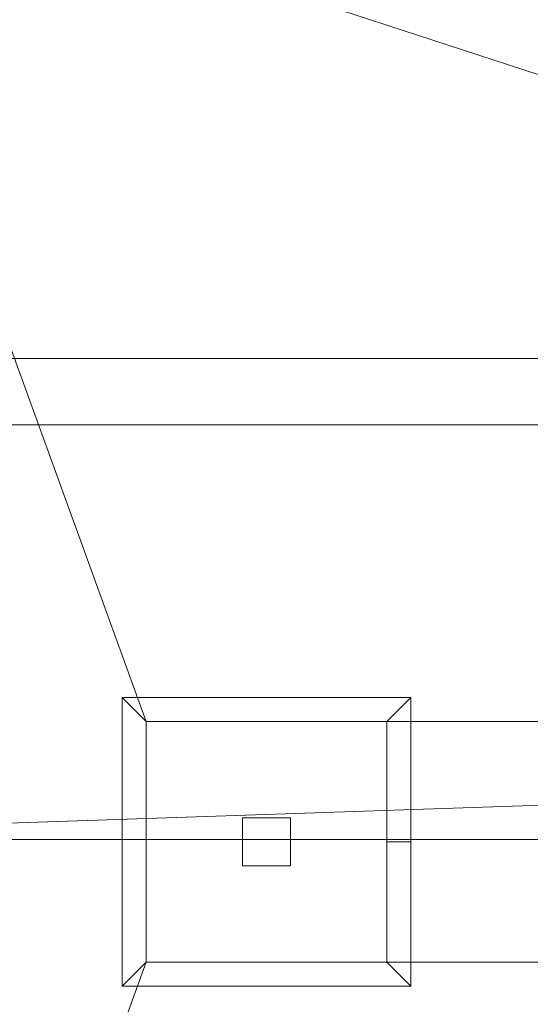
# Model space of a CAD drawing. Header units: inches. Extents: x 15 to 638, y -384 to 556.
# Tile 7 of 256: x 41 to 63, y -334 to -293. Entities that reach past the tile are written whole.
import ezdxf

# ---------------------------------------------------------------- set-up
doc = ezdxf.new("R2010")
doc.units = ezdxf.units.IN
doc.header["$MEASUREMENT"] = 0
for name, color, linetype, lineweight in [('A-CLNG', 13, 'Continuous', 9), ('A-FLOR', 192, 'Continuous', 9), ('A-ROOF', 132, 'Continuous', 9), ('A-WALL', 90, 'Continuous', 9), ('E-LITE-EQPM', 6, 'Continuous', 9)]:
    doc.layers.add(name, color=color, linetype=linetype, lineweight=lineweight)

# ---------------------------------------------------------------- blocks, each defined once
blk = doc.blocks.new('Recessed Fluorescent Light - Default 1-5604043-_3D_')
at = {"layer": 'E-LITE-EQPM'}
for p, q in [((-6, -6, 99), (-6, 6, 99)), ((-6, 6, 99), (6, 6, 99)), ((6, 6, 99), (6, 0, 99)), ((-5, 5, 99), (-5, -5, 99)), ((5, 5, 99), (-5, 5, 99)), ((5, 0, 99), (5, 5, 99)), ((1, 1, 99), (-1, 1, 99)), ((-1, 1, 99), (-1, -1, 99)), ((1, 0, 99), (1, 1, 99)), ((1, -1, 99), (1, 0, 99)), ((5, -5, 99), (5, 0, 99)), ((6, 0, 99), (6, -6, 99)), ((-1, -1, 99), (1, -1, 99)), ((-5, -5, 99), (5, -5, 99)), ((6, -6, 99), (-6, -6, 99))]:
    blk.add_line(p, q, dxfattribs=at)
mesh = blk.add_polyface(dxfattribs=at)
corners = [(-6, 6, 99), (-6, -6, 99), (6, -6, 99), (6, 6, 99)]
mesh.append_faces([[corners[k] for k in face] for face in [(0, 1, 2, 3)]])
mesh = blk.add_polyface(dxfattribs=at)
corners = [(6, -6, 98), (-6, -6, 98), (-6, 6, 98), (6, 6, 98)]
mesh.append_faces([[corners[k] for k in face] for face in [(0, 1, 2, 3)]])
mesh = blk.add_polyface(dxfattribs=at)
corners = [(6, 6, 99), (6, 6, 98), (-6, 6, 98), (-6, 6, 99)]
mesh.append_faces([[corners[k] for k in face] for face in [(0, 1, 2, 3)]])
mesh = blk.add_polyface(dxfattribs=at)
corners = [(-6, 6, 99), (-6, 6, 98), (-6, -6, 98), (-6, -6, 99)]
mesh.append_faces([[corners[k] for k in face] for face in [(0, 1, 2, 3)]])
mesh = blk.add_polyface(dxfattribs=at)
corners = [(-6, -6, 98), (6, -6, 98), (6, 0, 98), (6, 6, 98), (-6, 6, 98), (5, 5, 98), (5, 0, 98), (5, -5, 98), (-5, -5, 98), (-5, 5, 98)]
mesh.append_faces([[corners[k] for k in face] for face in [(4, 9, 5, 3), (7, 1, 2, 6)]], dxfattribs={"vtx0": -1, "vtx2": -1})
mesh.append_faces([[corners[k] for k in face] for face in [(8, 9, 4, 0), (2, 3, 5, 6), (7, 8, 0, 1)]], dxfattribs={"vtx1": -1, "vtx3": -1})
mesh = blk.add_polyface(dxfattribs=at)
corners = [(-6, -6, 96), (-6, 6, 96), (6, 6, 96), (6, 0, 96), (6, -6, 96), (5, 5, 96), (-5, 5, 96), (-5, -5, 96), (5, -5, 96), (5, 0, 96)]
mesh.append_faces([[corners[k] for k in face] for face in [(0, 7, 8, 4), (5, 2, 3, 9)]], dxfattribs={"vtx0": -1, "vtx2": -1})
mesh.append_faces([[corners[k] for k in face] for face in [(6, 7, 0, 1), (3, 4, 8, 9), (5, 6, 1, 2)]], dxfattribs={"vtx1": -1, "vtx3": -1})
mesh = blk.add_polyface(dxfattribs=at)
corners = [(6, 6, 98), (6, 6, 96), (-6, 6, 96), (-6, 6, 98)]
mesh.append_faces([[corners[k] for k in face] for face in [(0, 1, 2, 3)]])
mesh = blk.add_polyface(dxfattribs=at)
corners = [(-6, 6, 98), (-6, 6, 96), (-6, -6, 96), (-6, -6, 98)]
mesh.append_faces([[corners[k] for k in face] for face in [(0, 1, 2, 3)]])
mesh = blk.add_polyface(dxfattribs=at)
corners = [(6, -6, 99), (6, -6, 98), (6, 6, 98), (6, 6, 99)]
mesh.append_faces([[corners[k] for k in face] for face in [(0, 1, 2, 3)]])
mesh = blk.add_polyface(dxfattribs=at)
corners = [(6, 0, 98), (6, 0, 96), (6, 6, 96), (6, 6, 98)]
mesh.append_faces([[corners[k] for k in face] for face in [(0, 1, 2, 3)]])
mesh = blk.add_polyface(dxfattribs=at)
corners = [(-5, -5, 98), (-5, -5, 96), (-5, 5, 96), (-5, 5, 98)]
mesh.append_faces([[corners[k] for k in face] for face in [(0, 1, 2, 3)]])
mesh = blk.add_polyface(dxfattribs=at)
corners = [(-5, 5, 98), (-5, 5, 96), (5, 5, 96), (5, 5, 98)]
mesh.append_faces([[corners[k] for k in face] for face in [(0, 1, 2, 3)]])
mesh = blk.add_polyface(dxfattribs=at)
corners = [(5, 5, 98), (5, 5, 96), (5, 0, 96), (5, 0, 98)]
mesh.append_faces([[corners[k] for k in face] for face in [(0, 1, 2, 3)]])
mesh = blk.add_polyface(dxfattribs=at)
corners = [(5, 0, 98), (5, 0, 96), (5, -5, 96), (5, -5, 98)]
mesh.append_faces([[corners[k] for k in face] for face in [(0, 1, 2, 3)]])
mesh = blk.add_polyface(dxfattribs=at)
corners = [(6, -6, 98), (6, -6, 96), (6, 0, 96), (6, 0, 98)]
mesh.append_faces([[corners[k] for k in face] for face in [(0, 1, 2, 3)]])
mesh = blk.add_polyface(dxfattribs=at)
corners = [(5, -5, 98), (5, -5, 96), (-5, -5, 96), (-5, -5, 98)]
mesh.append_faces([[corners[k] for k in face] for face in [(0, 1, 2, 3)]])
mesh = blk.add_polyface(dxfattribs=at)
corners = [(-6, -6, 99), (-6, -6, 98), (6, -6, 98), (6, -6, 99)]
mesh.append_faces([[corners[k] for k in face] for face in [(0, 1, 2, 3)]])
mesh = blk.add_polyface(dxfattribs=at)
corners = [(-6, -6, 98), (-6, -6, 96), (6, -6, 96), (6, -6, 98)]
mesh.append_faces([[corners[k] for k in face] for face in [(0, 1, 2, 3)]])

msp = doc.modelspace()

# ---------------------------------------------------------------- block references
at = {"layer": 'E-LITE-EQPM'}
msp.add_blockref('Recessed Fluorescent Light - Default 1-5604043-_3D_', (51.742, -327.587, -22), dxfattribs=at)

# ---------------------------------------------------------------- meshes
at = {"layer": 'A-CLNG'}
mesh = msp.add_polyface(dxfattribs=at)
corners = [(33.492, -286.05, 74.5), (33.492, -369.125, 74.5), (168.75, -369.125, 74.5), (168.75, -286.05, 74.5), (46.742, -322.588, 74.5), (56.742, -322.588, 74.5), (56.742, -332.588, 74.5), (46.742, -332.588, 74.5), (145.492, -322.588, 74.5), (155.492, -322.588, 74.5), (155.492, -332.588, 74.5), (145.492, -332.588, 74.5)]
mesh.append_faces([[corners[k] for k in face] for face in [(3, 9, 10, 2), (8, 5, 6, 11), (2, 10, 11, 1)]], dxfattribs={"vtx0": -1, "vtx2": -1})
mesh.append_faces([[corners[k] for k in face] for face in [(0, 4, 5, 8)]], dxfattribs={"vtx0": -1, "vtx2": -1, "vtx3": -1})
mesh.append_faces([[corners[k] for k in face] for face in [(6, 7, 1, 11)]], dxfattribs={"vtx1": -1, "vtx2": -1, "vtx3": -1})
mesh.append_faces([[corners[k] for k in face] for face in [(7, 4, 0, 1), (8, 9, 3, 0)]], dxfattribs={"vtx1": -1, "vtx3": -1})
mesh = msp.add_polyface(dxfattribs=at)
corners = [(33.492, -369.125, 74), (33.492, -286.05, 74), (168.75, -286.05, 74), (168.75, -369.125, 74), (56.742, -322.588, 74), (46.742, -322.588, 74), (46.742, -332.588, 74), (56.742, -332.588, 74), (155.492, -322.588, 74), (145.492, -322.588, 74), (145.492, -332.588, 74), (155.492, -332.588, 74)]
mesh.append_faces([[corners[k] for k in face] for face in [(3, 11, 8, 2), (2, 8, 9, 1)]], dxfattribs={"vtx0": -1, "vtx2": -1})
mesh.append_faces([[corners[k] for k in face] for face in [(0, 6, 7, 10)]], dxfattribs={"vtx0": -1, "vtx2": -1, "vtx3": -1})
mesh.append_faces([[corners[k] for k in face] for face in [(4, 5, 1, 9)]], dxfattribs={"vtx1": -1, "vtx2": -1, "vtx3": -1})
mesh.append_faces([[corners[k] for k in face] for face in [(5, 6, 0, 1), (10, 11, 3, 0), (9, 10, 7, 4)]], dxfattribs={"vtx1": -1, "vtx3": -1})
mesh = msp.add_polyface(dxfattribs=at)
corners = [(56.742, -322.588, 74.5), (46.742, -322.588, 74.5), (46.742, -322.588, 74), (56.742, -322.588, 74)]
mesh.append_faces([[corners[k] for k in face] for face in [(0, 1, 2, 3)]])
mesh = msp.add_polyface(dxfattribs=at)
corners = [(46.742, -322.588, 74.5), (46.742, -332.588, 74.5), (46.742, -332.588, 74), (46.742, -322.588, 74)]
mesh.append_faces([[corners[k] for k in face] for face in [(0, 1, 2, 3)]])
mesh = msp.add_polyface(dxfattribs=at)
corners = [(56.742, -322.588, 74), (56.742, -332.588, 74), (56.742, -332.588, 74.5), (56.742, -322.588, 74.5)]
mesh.append_faces([[corners[k] for k in face] for face in [(0, 1, 2, 3)]])
mesh = msp.add_polyface(dxfattribs=at)
corners = [(46.742, -332.588, 74.5), (56.742, -332.588, 74.5), (56.742, -332.588, 74), (46.742, -332.588, 74)]
mesh.append_faces([[corners[k] for k in face] for face in [(0, 1, 2, 3)]])
at = {"layer": 'A-FLOR'}
mesh = msp.add_polyface(dxfattribs=at)
corners = [(34.992, -40.32, -2), (35.992, -40.32, -2), (35.992, 270, -2), (33.992, 270, -2), (33.992, 351, -2), (31.992, 351, -2), (31.992, 443, -2), (171.25, 443, -2), (171.25, 444, -2), (478.25, 444, -2), (478.25, 445.5, -2), (612, 445.5, -2), (612, 273.5, -2), (610, 273.5, -2), (610, -38.57, -2), (614.75, -38.57, -2), (614.75, -307.5, -2), (528, -307.5, -2), (528, -314.25, -2), (184.75, -314.25, -2), (184.75, -279.55, -2), (109.75, -279.55, -2), (109.75, -229.75, -2), (132.5, -229.75, -2), (132.5, -176.25, -2), (34.992, -176.25, -2)]
mesh.append_faces([[corners[k] for k in face] for face in [(14, 17, 24)]], dxfattribs={"vtx0": -1, "vtx1": -1, "vtx2": -1})
mesh.append_faces([[corners[k] for k in face] for face in [(20, 23, 24, 17)]], dxfattribs={"vtx0": -1, "vtx2": -1, "vtx3": -1})
mesh.append_faces([[corners[k] for k in face] for face in [(19, 20, 17, 18)]], dxfattribs={"vtx1": -1})
mesh.append_faces([[corners[k] for k in face] for face in [(1, 2, 14, 24), (13, 14, 2, 7)]], dxfattribs={"vtx1": -1, "vtx2": -1, "vtx3": -1})
mesh.append_faces([[corners[k] for k in face] for face in [(25, 0, 1, 24), (21, 22, 23, 20), (9, 10, 11)]], dxfattribs={"vtx2": -1})
mesh.append_faces([[corners[k] for k in face] for face in [(2, 3, 4, 7), (7, 8, 9, 13), (11, 12, 13, 9)]], dxfattribs={"vtx2": -1, "vtx3": -1})
mesh.append_faces([[corners[k] for k in face] for face in [(4, 5, 6, 7), (14, 15, 16, 17)]], dxfattribs={"vtx3": -1})
mesh = msp.add_polyface(dxfattribs=at)
corners = [(34.992, -40.32), (34.992, -176.25), (132.5, -176.25), (132.5, -229.75), (109.75, -229.75), (109.75, -279.55), (184.75, -279.55), (184.75, -314.25), (528, -314.25), (528, -307.5), (614.75, -307.5), (614.75, -38.57), (610, -38.57), (610, 273.5), (612, 273.5), (612, 445.5), (478.25, 445.5), (478.25, 444), (171.25, 444), (171.25, 443), (31.992, 443), (31.992, 351), (33.992, 351), (33.992, 270), (35.992, 270), (35.992, -40.32)]
mesh.append_faces([[corners[k] for k in face] for face in [(9, 6, 7, 8)]], dxfattribs={"vtx0": -1})
mesh.append_faces([[corners[k] for k in face] for face in [(3, 6, 2)]], dxfattribs={"vtx0": -1, "vtx1": -1})
mesh.append_faces([[corners[k] for k in face] for face in [(2, 6, 9, 12)]], dxfattribs={"vtx0": -1, "vtx1": -1, "vtx2": -1, "vtx3": -1})
mesh.append_faces([[corners[k] for k in face] for face in [(24, 12, 13, 19), (12, 24, 25, 2)]], dxfattribs={"vtx0": -1, "vtx2": -1, "vtx3": -1})
mesh.append_faces([[corners[k] for k in face] for face in [(16, 17, 15)]], dxfattribs={"vtx1": -1})
mesh.append_faces([[corners[k] for k in face] for face in [(10, 11, 12, 9), (20, 21, 22, 19)]], dxfattribs={"vtx2": -1})
mesh.append_faces([[corners[k] for k in face] for face in [(13, 14, 15, 17), (17, 18, 19, 13), (22, 23, 24, 19)]], dxfattribs={"vtx2": -1, "vtx3": -1})
mesh.append_faces([[corners[k] for k in face] for face in [(3, 4, 5, 6), (25, 0, 1, 2)]], dxfattribs={"vtx3": -1})
at = {"layer": 'A-ROOF'}
mesh = msp.add_polyface(dxfattribs=at)
corners = [(619.25, -37.07, 149), (619.25, -310.25, 149), (29.492, -310.25, 149), (29.492, -37.07, 149)]
mesh.append_faces([[corners[k] for k in face] for face in [(0, 1, 2, 3)]])
mesh = msp.add_polyface(dxfattribs=at)
corners = [(29.492, -37.07, 157), (29.492, -310.25, 157), (619.25, -310.25, 157), (619.25, -37.07, 157)]
mesh.append_faces([[corners[k] for k in face] for face in [(0, 1, 2, 3)]])
mesh = msp.add_polyface(dxfattribs=at)
corners = [(168.742, -285.125, 74), (168.742, -369.125, 74), (33.492, -369.125, 74), (33.492, -285.125, 74)]
mesh.append_faces([[corners[k] for k in face] for face in [(0, 1, 2, 3)]])
mesh = msp.add_polyface(dxfattribs=at)
corners = [(33.492, -285.125, 98), (33.492, -369.125, 98), (168.742, -369.125, 98), (168.742, -285.125, 98)]
mesh.append_faces([[corners[k] for k in face] for face in [(0, 1, 2, 3)]])
mesh = msp.add_polyface(dxfattribs=at)
corners = [(29.492, -310.25, 157), (29.492, -310.25, 149), (619.25, -310.25, 149), (619.25, -310.25, 157)]
mesh.append_faces([[corners[k] for k in face] for face in [(0, 1, 2, 3)]])
at = {"layer": 'A-WALL'}
mesh = msp.add_polyface(dxfattribs=at)
corners = [(20.492, -307.5, 132), (20.492, -307.5, 170), (32.492, -307.5, 170), (617.75, -307.5, 170), (629.75, -307.5, 170), (629.75, -307.5, 132), (617.75, -307.5, 132), (614.75, -307.5, 132), (528, -307.5, 132), (32.492, -307.5, 132)]
mesh.append_faces([[corners[k] for k in face] for face in [(2, 0, 1)]], dxfattribs={"vtx0": -1})
mesh.append_faces([[corners[k] for k in face] for face in [(8, 2, 3)]], dxfattribs={"vtx0": -1, "vtx2": -1})
mesh.append_faces([[corners[k] for k in face] for face in [(3, 6, 7, 8)]], dxfattribs={"vtx0": -1, "vtx3": -1})
mesh.append_faces([[corners[k] for k in face] for face in [(5, 6, 3, 4)]], dxfattribs={"vtx1": -1})
mesh.append_faces([[corners[k] for k in face] for face in [(9, 0, 2, 8)]], dxfattribs={"vtx1": -1, "vtx2": -1})
mesh = msp.add_polyface(dxfattribs=at)
corners = [(629.75, -327.5, 132), (614.75, -327.5, 132), (20.492, -327.5, 132), (20.492, -307.5, 132), (32.492, -307.5, 132), (528, -307.5, 132), (614.75, -307.5, 132), (617.75, -307.5, 132), (629.75, -307.5, 132)]
mesh.append_faces([[corners[k] for k in face] for face in [(5, 1, 2, 4)]], dxfattribs={"vtx0": -1, "vtx2": -1})
mesh.append_faces([[corners[k] for k in face] for face in [(1, 5, 6, 7)]], dxfattribs={"vtx0": -1, "vtx3": -1})
mesh.append_faces([[corners[k] for k in face] for face in [(0, 1, 7, 8), (3, 4, 2)]], dxfattribs={"vtx1": -1})
mesh = msp.add_polyface(dxfattribs=at)
corners = [(20.492, -327.5, 170), (629.75, -327.5, 170), (629.75, -307.5, 170), (617.75, -307.5, 170), (32.492, -307.5, 170), (20.492, -307.5, 170)]
mesh.append_faces([[corners[k] for k in face] for face in [(3, 0, 1, 2), (0, 3, 4, 5)]], dxfattribs={"vtx0": -1})
mesh = msp.add_polyface(dxfattribs=at)
corners = [(20.492, -327.5, 132), (614.75, -327.5, 132), (629.75, -327.5, 132), (629.75, -327.5, 170), (20.492, -327.5, 170)]
mesh.append_faces([[corners[k] for k in face] for face in [(4, 0, 1)]], dxfattribs={"vtx2": -1})
mesh.append_faces([[corners[k] for k in face] for face in [(1, 2, 3, 4)]], dxfattribs={"vtx3": -1})

doc.saveas('drawing.dxf')
